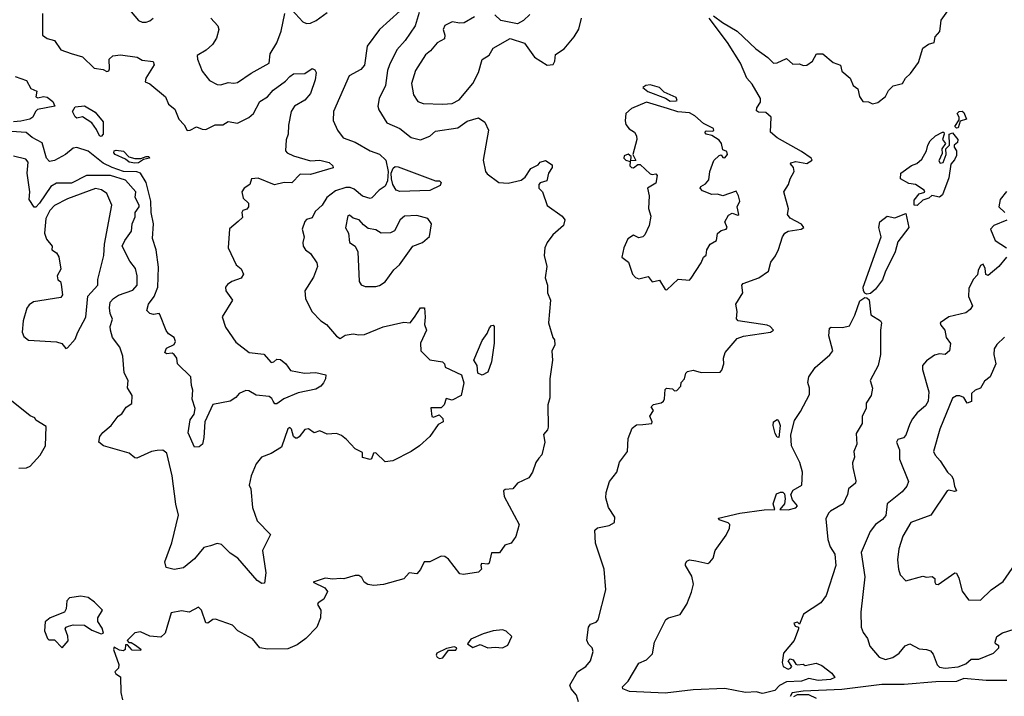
# Model space of a CAD drawing. Extents: x 1995161 to 2088924, y 769148 to 906007.
# Tile 26 of 256: x 2016538 to 2021812, y 785985 to 789607. Entities that reach past the tile are written whole.
import ezdxf

# ---------------------------------------------------------------- set-up
doc = ezdxf.new("R2010")
doc.units = 0

msp = doc.modelspace()

# ---------------------------------------------------------------- linework, layer by layer
at = {"layer": '0CON20XD'}
for points in [[(2016661.2, 789641.2), (2016660.6, 789525), (2016685, 789505.7), (2016725, 789495.7), (2016759.2, 789445), (2016814.2, 789425.8), (2016875, 789407.8), (2016937.8, 789347.8), (2016985, 789340), (2017005, 789330), (2017015, 789334), (2017020, 789345), (2017017.1, 789395), (2017036.7, 789413.3), (2017078.8, 789418.8), (2017166.6, 789406.6), (2017195, 789390), (2017253.8, 789383.8), (2017259.2, 789365), (2017214.5, 789295), (2017210, 789275), (2017235, 789264.4), (2017319.2, 789195), (2017334.4, 789155), (2017368.7, 789128.7), (2017389.7, 789075), (2017418.7, 789045), (2017435, 789013.4), (2017451.4, 789015), (2017485, 789033.8), (2017515, 789021.1), (2017535, 789019.6), (2017585, 789044.7), (2017626.4, 789043.6), (2017655, 789061.9), (2017705, 789053.5), (2017765, 789083.3), (2017790.8, 789105), (2017825, 789168.5), (2017865, 789194.6), (2017895, 789229.6), (2017962.4, 789277.6), (2017985, 789303.1), (2018005, 789316.5), (2018065, 789320), (2018105, 789346.7), (2018119.1, 789339.1), (2018125.4, 789324.6), (2018120, 789285), (2018095, 789212.9), (2018065, 789175.6), (2018010.6, 789145), (2017992.5, 789115), (2017977.1, 789042.9), (2017976.7, 788995), (2017965.5, 788964.5), (2017962, 788905), (2017970, 788895), (2018005, 788878.5), (2018095, 788851.3), (2018145, 788855.4), (2018195, 788843.3), (2018215.8, 788825), (2018216.7, 788813.3), (2018095, 788779.2), (2018040.2, 788779.8), (2017995, 788732.9), (2017955, 788734.7), (2017903.5, 788723.5), (2017815, 788758.2), (2017780, 788755), (2017770, 788725), (2017741.2, 788705), (2017728, 788685), (2017735, 788652.5), (2017763.3, 788625), (2017763.8, 788605), (2017755, 788592), (2017733.3, 788585), (2017728.8, 788575), (2017731.7, 788548.3), (2017707.5, 788527.5), (2017662.2, 788487.8), (2017655.6, 788385), (2017697.5, 788295), (2017725, 788273.3), (2017737.5, 788245), (2017725, 788223.3), (2017674.4, 788205.6), (2017650.5, 788189.5), (2017641.2, 788175), (2017642, 788155), (2017677.5, 788105), (2017623.5, 788016.5), (2017641.2, 787961.2), (2017695, 787880), (2017766.7, 787825), (2017845.9, 787815.9), (2017885, 787772.2), (2017898.8, 787775), (2017915, 787788.8), (2017935, 787788), (2017964.4, 787764.4), (2017988.8, 787728.8), (2018064.4, 787714.4), (2018125, 787718.2), (2018177.3, 787705), (2018176.5, 787685), (2018165, 787662.5), (2018151.1, 787645), (2018125, 787629.4), (2018030.4, 787609.6), (2017952.9, 787577.1), (2017915, 787550), (2017905, 787551.2), (2017895.7, 787565.7), (2017889.5, 787579.5), (2017875, 787590), (2017805, 787597.3), (2017765, 787620.2), (2017748.7, 787621.3), (2017713.6, 787606.4), (2017695, 787584), (2017665, 787564.2), (2017573.5, 787546.5), (2017530.5, 787455), (2017525, 787370), (2017516.9, 787335), (2017500.3, 787319.7), (2017475, 787317.8), (2017441.2, 787395), (2017451.4, 787465), (2017472, 787495), (2017478.8, 787525), (2017461.2, 787575), (2017466.1, 787623.9), (2017457.9, 787647.9), (2017454.2, 787695), (2017384, 787765), (2017380, 787795), (2017365, 787814.2), (2017355, 787821.4), (2017325, 787818.9), (2017315.8, 787825), (2017325, 787848.1), (2017365, 787867.5), (2017373.1, 787885), (2017365, 787905.7), (2017335, 787926), (2017322.6, 787942.6), (2017288.3, 788028.3), (2017285, 788033.3), (2017255, 788028.5), (2017235, 788033.5), (2017219.7, 788049.7), (2017227.5, 788085), (2017259.3, 788125), (2017278.9, 788175), (2017282.3, 788282.3), (2017270, 788375), (2017248.8, 788435), (2017254.2, 788515), (2017242.9, 788575), (2017240.7, 788635), (2017215.6, 788735), (2017185.8, 788785), (2017165, 788792.1), (2017095, 788794.1), (2017034.1, 788815), (2016985, 788838.5), (2016905, 788903.8), (2016845, 788922.6), (2016825, 788918.7), (2016783.8, 788886.2), (2016725, 788853.1), (2016697.8, 788847.8), (2016681.5, 788865), (2016658.5, 788948.5), (2016605, 788976.8), (2016573, 789003), (2016495, 789008.2)], [(2017135, 789648.9), (2017175, 789603.6), (2017195, 789593.9), (2017215, 789593.8), (2017235, 789600.4), (2017252.3, 789615)], [(2017561.9, 789615), (2017599.4, 789575), (2017604.4, 789555), (2017592, 789508), (2017570.6, 789475), (2017536.5, 789443.5), (2017488, 789415), (2017490, 789395), (2017515, 789332.5), (2017555, 789282.5), (2017595, 789260), (2017615, 789258.9), (2017655, 789271.4), (2017685, 789266.9), (2017705, 789271.1), (2017778.2, 789321.8), (2017874.4, 789375), (2017880.5, 789425), (2017915, 789484), (2017938.7, 789545), (2017959.1, 789640.9)], [(2018575.2, 789655), (2018466.2, 789555), (2018400, 789465), (2018385.8, 789364.2), (2018365, 789341.1), (2018303.7, 789306.3), (2018218.1, 789115), (2018216.8, 789066.8), (2018240.6, 789015), (2018270, 788975), (2018335, 788952.2), (2018415, 788904.4), (2018465, 788887.7), (2018498.4, 788855), (2018511.9, 788795), (2018507.4, 788745), (2018494.8, 788715.2), (2018463.3, 788695), (2018425, 788653.1), (2018415, 788650), (2018375, 788662.9), (2018329.5, 788699.5), (2018308.7, 788708.7), (2018285, 788707.9), (2018229.5, 788690.5), (2018183.8, 788655), (2018157.9, 788615), (2018120.2, 788579.8), (2018105, 788545.8), (2018075, 788537.1), (2018065, 788526.7), (2018052, 788485), (2018062, 788445), (2018053.8, 788415), (2018055.7, 788395), (2018069.2, 788375), (2018096, 788355), (2018130, 788305), (2018134, 788285), (2018111.9, 788228.1), (2018065.8, 788155), (2018069.2, 788115), (2018102.5, 788045), (2018151.2, 787995), (2018181.2, 787975), (2018235, 787913.5), (2018255, 787900), (2018281.1, 787918.9), (2018325, 787925.6), (2018355, 787919.1), (2018385, 787921.8), (2018485, 787962.7), (2018595, 787986.9), (2018630, 787985), (2018652, 788015), (2018685, 788064.4), (2018706, 788065), (2018710.8, 788015), (2018707.1, 787975), (2018717.3, 787945), (2018685.8, 787875), (2018686, 787835), (2018735, 787786.7), (2018802.5, 787775), (2018813.3, 787765), (2018816.7, 787746.7), (2018905, 787705.3), (2018916.9, 787663.1), (2018902.5, 787595), (2018855, 787569.4), (2018821.7, 787578.3), (2018811.2, 787545), (2018795, 787530), (2018740, 787530), (2018745, 787482.5), (2018755, 787478.8), (2018785, 787490.8), (2018805, 787471.2), (2018806.1, 787453.9), (2018780.2, 787439.8), (2018734.6, 787375), (2018679.2, 787325), (2018635.5, 787295), (2018536.7, 787245), (2018495, 787240), (2018445, 787288), (2018433.9, 787286.1), (2018423.3, 787256.7), (2018415, 787252.5), (2018375, 787262.5), (2018375, 787290), (2018335, 787309.4), (2018288.9, 787358.9), (2018261.6, 787381.6), (2018235, 787392.5), (2018185, 787388.5), (2018145, 787405.5), (2018115, 787395.7), (2018085, 787416.8), (2018065, 787412.9), (2018035, 787373.8), (2018025, 787366), (2018015, 787367.5), (2018004.3, 787375), (2017994.4, 787414.4), (2017985, 787424.2), (2017975, 787417.5), (2017941.3, 787318.7), (2017885, 787283.8), (2017833.3, 787265), (2017805, 787230), (2017778.6, 787165), (2017766.7, 787115), (2017775.6, 787095.6), (2017784.4, 786995), (2017810.9, 786925), (2017881.7, 786851.7), (2017838.6, 786765), (2017856.1, 786645), (2017849.1, 786590.9), (2017835, 786587.8), (2017809.5, 786605), (2017706, 786725), (2017665, 786750.6), (2017618.3, 786798.3), (2017595, 786803.3), (2017559.7, 786789.7)], [(2017995, 789660), (2018055, 789596), (2018075, 789586.8), (2018095, 789588.2), (2018126.8, 789603.2), (2018185, 789645.9)], [(2018678, 789645), (2018656.8, 789575), (2018603.6, 789495), (2018558.2, 789445), (2018518, 789365), (2018507.5, 789335), (2018497.1, 789255), (2018464.4, 789185.6), (2018457.1, 789145), (2018461.1, 789125), (2018505, 789055.6), (2018575, 789024.4), (2018635, 788976.7), (2018685, 788963.2), (2018735, 788983.6), (2018765, 789010.6), (2018885, 789028.9), (2018935, 789064.4), (2018995, 789081.4), (2019029.2, 789059.2), (2019048.9, 789015), (2019021.4, 788855), (2019033.3, 788795), (2019042.1, 788782.1), (2019105, 788735.6), (2019155, 788732), (2019225, 788748), (2019246, 788765), (2019275, 788810), (2019315, 788830), (2019326.7, 788845), (2019355, 788854), (2019389.5, 788829.5), (2019390.8, 788815), (2019371.4, 788785), (2019361.2, 788745), (2019325, 788734.5), (2019318.7, 788725), (2019318.8, 788705), (2019339.2, 788685), (2019362.5, 788612.5), (2019444, 788555), (2019458, 788535), (2019450, 788505), (2019394.6, 788455.4), (2019364, 788415), (2019350, 788385), (2019348, 788345), (2019361.4, 788285), (2019351.8, 788225), (2019364.3, 788185), (2019365.8, 788145), (2019380.8, 788105), (2019370, 787985), (2019393.3, 787905), (2019403.3, 787893.3), (2019403.9, 787866.1), (2019388, 787832), (2019391.6, 787785), (2019377.7, 787685), (2019377.4, 787582.6), (2019367.6, 787545), (2019368.7, 787425), (2019365, 787410.6), (2019342.9, 787387.1), (2019351.2, 787345), (2019335, 787276.7), (2019319.5, 787260.5)], [(2019270, 789635), (2019237.5, 789602.5), (2019205, 789585.7), (2019115, 789602.7), (2019082.5, 789632.5)], [(2020255, 789628.5), (2020301.9, 789591.9), (2020380.7, 789545), (2020480.4, 789450.4), (2020544.7, 789405), (2020575, 789374.5), (2020595, 789376.2), (2020645, 789400), (2020680, 789370), (2020715, 789371.2), (2020735, 789362.5), (2020753.9, 789363.9), (2020783.8, 789385), (2020805.7, 789424.3), (2020840, 789425), (2020895, 789378), (2020934.2, 789364.2), (2020942.3, 789332.3), (2020986.2, 789295), (2021002.5, 789255), (2021027.1, 789237.1), (2021036.4, 789196.4), (2021055, 789170), (2021085, 789166.7), (2021106.1, 789156.1), (2021135, 789164), (2021175, 789196), (2021191.9, 789228.1), (2021217.1, 789252.9), (2021267.1, 789265), (2021283.3, 789295), (2021310.3, 789319.7), (2021351.5, 789378.5), (2021374.6, 789455), (2021405, 789476.2), (2021436, 789485), (2021440.8, 789515), (2021466.3, 789543.7), (2021471.4, 789588.6), (2021474.5, 789605), (2021509.2, 789655)], [(2018975, 789621.8), (2018919.1, 789590.8), (2018895, 789587.8), (2018855, 789595.9), (2018814.7, 789575.3), (2018806.8, 789555), (2018814.5, 789525), (2018812.9, 789505), (2018775, 789483.9), (2018738.7, 789441.3), (2018710.9, 789419.1), (2018658.2, 789335), (2018637.2, 789265), (2018647.1, 789205), (2018669.8, 789169.8), (2018699.1, 789159.1), (2018805, 789154.7)], [(2018805, 789154.7), (2018855, 789159.1), (2018891.7, 789178.3), (2018965.4, 789265), (2018994.7, 789325.3), (2019015, 789393.5), (2019052.8, 789417.2), (2019075, 789454.2), (2019165, 789506), (2019242.3, 789482.3), (2019295, 789406.2), (2019364.1, 789364.1), (2019395, 789366.7), (2019404.2, 789385), (2019408.8, 789421.2), (2019455, 789451.2), (2019508.8, 789515), (2019532.7, 789557.3), (2019547.5, 789615)], [(2019531.2, 785955), (2019521.2, 785991.2), (2019491.4, 786025), (2019485.6, 786045), (2019526, 786115), (2019571.2, 786145), (2019595.3, 786175), (2019610.4, 786225), (2019605, 786244.2), (2019584.6, 786264.6), (2019575.7, 786285), (2019584, 786355), (2019595, 786370), (2019625, 786382), (2019636.8, 786393.2), (2019678, 786555), (2019669.2, 786665), (2019622.5, 786805), (2019617.8, 786875), (2019633.5, 786886.5), (2019695, 786898.9), (2019724, 786916), (2019726, 786944), (2019692.5, 786995), (2019677.6, 787047.6), (2019679.5, 787075), (2019697.7, 787135), (2019737.4, 787185), (2019751.4, 787238.7), (2019793.1, 787295), (2019796.8, 787365), (2019819.5, 787420.5), (2019842.6, 787437.4), (2019875, 787440), (2019923.3, 787445), (2019925.8, 787455), (2019914, 787485), (2019933.3, 787515), (2019920, 787535), (2019933.4, 787546.6), (2019974, 787556), (2019985.8, 787565), (2019992.7, 787577.3), (2019995, 787627.5), (2020002.5, 787635), (2020035, 787630), (2020045, 787620), (2020058.3, 787621.7), (2020080, 787645), (2020081.2, 787665), (2020098.6, 787685), (2020106.2, 787715), (2020115, 787723.8), (2020145, 787731.2), (2020188.9, 787718.9), (2020290, 787720), (2020299.8, 787730.2), (2020309.4, 787765), (2020307.5, 787795), (2020316.2, 787825), (2020380.5, 787899.5), (2020415, 787912.7), (2020560, 787935), (2020575.4, 787944.6), (2020556.9, 787965), (2020541.2, 787971.2), (2020386.2, 787995), (2020378, 788005), (2020381.2, 788045), (2020373.6, 788083.6), (2020410.6, 788145), (2020405.7, 788185), (2020412.9, 788195), (2020497.1, 788225), (2020548.6, 788261.4), (2020561.4, 788308.6), (2020587.2, 788342.8), (2020602.6, 788377.4), (2020623, 788445), (2020636.7, 788465), (2020655, 788474.4), (2020724, 788485), (2020737.3, 788495), (2020725, 788512.3), (2020665.7, 788545), (2020651.2, 788565), (2020656.2, 788595), (2020631.2, 788685), (2020656.7, 788725), (2020664.1, 788755.9), (2020686.7, 788795), (2020683.3, 788815), (2020666.2, 788835), (2020668.3, 788841.7), (2020695, 788848.8), (2020755, 788838.1), (2020782, 788855), (2020778, 788865), (2020725, 788901.8), (2020595, 788974.7), (2020560, 789005), (2020563.3, 789085), (2020535, 789110), (2020495, 789112.5), (2020485, 789120), (2020486.7, 789135), (2020506.2, 789165), (2020506.2, 789185), (2020461.7, 789261.7), (2020432.5, 789295), (2020399.2, 789375), (2020330, 789485), (2020230.5, 789615)], [(2016513.6, 789303.6), (2016575, 789281.2), (2016598.3, 789238.3), (2016630, 789225), (2016625, 789194.2), (2016635, 789189.2), (2016665, 789196), (2016685, 789193.1), (2016715, 789169.5), (2016725.7, 789145), (2016634.3, 789125.7), (2016622.2, 789115), (2016609.2, 789085), (2016592, 789075), (2016545, 789064.8), (2016505, 789060.3)], [(2020021.9, 789171.9), (2020055, 789172), (2020060, 789175), (2020055, 789190), (2019989.9, 789219.9), (2019964.4, 789245), (2019915, 789257.6), (2019892, 789255), (2019876, 789245), (2019903.3, 789223.3), (2019997.3, 789187.3), (2020021.9, 789171.9)], [(2020005, 788161.2), (2020065, 788217.5), (2020125, 788212.5), (2020135, 788223.3), (2020187.8, 788305), (2020200, 788335), (2020215, 788346.2), (2020219.4, 788375), (2020237.1, 788405), (2020270, 788425), (2020275, 788463.3), (2020295, 788478.8), (2020322.5, 788485), (2020327.5, 788495), (2020314.4, 788525), (2020335, 788560), (2020355, 788571.2), (2020385, 788560), (2020390, 788565), (2020381.2, 788605), (2020396.2, 788635), (2020388.8, 788665), (2020375, 788688.8), (2020305, 788663.3), (2020275, 788673.3), (2020245, 788671.4), (2020195, 788691.1), (2020182.9, 788705), (2020185.8, 788714.2), (2020211.1, 788728.9), (2020230, 788750), (2020233.8, 788795), (2020255.9, 788854.1), (2020285, 788880), (2020295, 788883.3), (2020305, 788870), (2020315, 788867.5), (2020328.6, 788885), (2020325, 788901.2), (2020305, 788910), (2020297.1, 788945), (2020285, 788962.5), (2020245, 788986.7), (2020214.3, 788994.3), (2020207.5, 789005), (2020215, 789012.5), (2020249.5, 789010.5), (2020255.8, 789014.2), (2020254, 789025), (2020201.1, 789051.1), (2020155, 789091.9), (2020125, 789107.8), (2020063.6, 789113.6), (2020007.5, 789132.5), (2019895, 789165.8), (2019815, 789132), (2019784.6, 789105), (2019780.4, 789065), (2019785, 789046.2), (2019802.7, 789022.7), (2019831.2, 789005), (2019842.5, 788985), (2019843.3, 788965), (2019822.5, 788885), (2019837.5, 788852.5), (2019811.7, 788851.7), (2019813.8, 788875), (2019797, 788887), (2019775, 788879.2), (2019773.3, 788865), (2019785, 788854.4), (2019808.3, 788848.3), (2019806.7, 788825), (2019815, 788816.7), (2019825, 788813.8), (2019848.3, 788831.7), (2019861.7, 788831.7), (2019915, 788782.5), (2019925, 788777.5), (2019945, 788782.5), (2019952.5, 788772.5), (2019945, 788732.5), (2019901.2, 788705), (2019909.2, 788665), (2019906.4, 788596.4), (2019919.2, 788555), (2019910, 788505), (2019886.2, 788455), (2019875, 788443.8), (2019855, 788440), (2019825, 788453.3), (2019795, 788434.2), (2019774.2, 788385), (2019763.8, 788335), (2019798.3, 788308.3), (2019820, 788245), (2019836.4, 788226.4), (2019855, 788220), (2019905, 788232.5), (2019925, 788203.8), (2019965, 788213.3), (2019995, 788162.5), (2020005, 788161.2)], [(2016975, 788982), (2016965, 788986), (2016950.2, 789020.2), (2016925, 789055.8), (2016875, 789086.9), (2016845, 789080), (2016835, 789087.5), (2016821.1, 789115), (2016835, 789140), (2016886, 789146), (2016942.8, 789112.8), (2016985, 789060), (2016985.9, 788994.1), (2016975, 788982)], [(2021555, 789026.2), (2021546.2, 789035), (2021569.3, 789070.7), (2021570, 789085), (2021560, 789105), (2021570, 789115), (2021586.7, 789116.7), (2021595, 789110), (2021610, 789075), (2021576, 789064), (2021565, 789028.8), (2021555, 789026.2)], [(2021345, 788612.2), (2021328.5, 788615), (2021329.8, 788640.2), (2021355, 788674), (2021385.8, 788684.2), (2021382.5, 788695), (2021335.4, 788725.4), (2021300.3, 788730.3), (2021256.7, 788755), (2021258, 788785), (2021315, 788826.7), (2021343.6, 788836.4), (2021369.5, 788860.5), (2021396, 788905), (2021402.2, 788935), (2021415, 788958), (2021443.8, 788985), (2021480, 789005), (2021487.5, 789005), (2021490, 788995), (2021480, 788965), (2021497.5, 788945), (2021476.7, 788915), (2021478.3, 788891.7), (2021462, 788852), (2021468.3, 788838.3), (2021485, 788842.5), (2021501.2, 788885), (2021498.8, 788915), (2021517.5, 788935), (2021516.2, 788995), (2021535, 789002), (2021563.3, 788965), (2021560.7, 788949.3), (2021542.5, 788935), (2021542.5, 788925), (2021555.8, 788905.8), (2021555, 788880), (2021545, 788856.2), (2021525.6, 788834.4), (2021515, 788760), (2021480, 788670), (2021465, 788656.7), (2021424.4, 788665.6), (2021407.5, 788652.5), (2021375, 788640.5), (2021345, 788612.2)], [(2017155, 788838.4), (2017124.6, 788844.6), (2017105, 788860.5), (2017050, 788885), (2017042.5, 788895), (2017043.8, 788905), (2017055, 788909.4), (2017095, 788902.9), (2017123.6, 788873.6), (2017155, 788863.5), (2017186.7, 788863.3), (2017214.7, 788875.3), (2017230, 788875), (2017233.8, 788865), (2017201.2, 788858.8), (2017175, 788841.6), (2017155, 788838.4)], [(2017559.7, 786789.7), (2017525, 786781.4), (2017475, 786720), (2017415, 786671.8), (2017365, 786663.2), (2017323.1, 786675), (2017315.6, 786705), (2017353.4, 786806.6), (2017388.2, 786955), (2017373.7, 787013.7), (2017355.5, 787165), (2017327, 787287), (2017305, 787302.2), (2017275, 787301.5), (2017244.6, 787295.4), (2017165, 787260.4), (2017155, 787261.3), (2017125, 787286.1), (2016986.7, 787325), (2016962.2, 787345), (2016968.2, 787375), (2016982.9, 787397.1), (2017027.8, 787435), (2017065, 787484.2), (2017085, 787496.2), (2017108.2, 787531.8), (2017138.5, 787551.5), (2017141.1, 787595), (2017115.6, 787635.6), (2017120, 787675), (2017097, 787717), (2017091.1, 787805), (2017074.4, 787854.4), (2017034.4, 787905), (2017024.6, 787945), (2017023.6, 787965), (2017034.4, 788004.4), (2017021.9, 788035), (2017018.6, 788065), (2017023.6, 788095), (2017040, 788115), (2017067.7, 788132.3), (2017145, 788158.7), (2017166.6, 788185), (2017167.1, 788235), (2017157.6, 788275), (2017128.1, 788315), (2017086.6, 788395), (2017100.7, 788425), (2017137.1, 788475), (2017140.5, 788515), (2017157.5, 788552.5), (2017156.9, 788575), (2017177.4, 788605), (2017178.4, 788615), (2017156.2, 788655), (2017159.4, 788685), (2017105, 788748.4), (2017025, 788773.1), (2016896.8, 788773.2), (2016815, 788731.2), (2016735, 788732), (2016705.3, 788715), (2016645, 788625.5), (2016625, 788604.3), (2016615, 788604), (2016588.5, 788645), (2016592.5, 788685), (2016578.4, 788785), (2016582.9, 788845), (2016570.5, 788860.5), (2016505, 788876.5)], [(2018575, 788686.7), (2018555, 788694.2), (2018537.4, 788725), (2018529.3, 788755), (2018528.7, 788785), (2018538.5, 788811.5), (2018549.5, 788820.5), (2018565, 788819.7), (2018765, 788744), (2018787.5, 788745), (2018795.5, 788735), (2018789.7, 788720.3), (2018735, 788692.8), (2018575, 788686.7)], [(2016785, 787846.7), (2016795, 787850), (2016835, 787896.2), (2016849.1, 787935), (2016893, 788015), (2016902.8, 788127.2), (2016956.9, 788185), (2016957, 788217), (2016988.2, 788345), (2016992.4, 788405), (2017031.6, 788615), (2017005, 788676.9), (2016975.8, 788695.8), (2016945, 788702.8), (2016795, 788648.8), (2016725, 788613.1), (2016699.5, 788585), (2016677.4, 788542.6), (2016671.3, 788465), (2016682.2, 788432.2), (2016711.5, 788395), (2016710.5, 788375), (2016735, 788358.9), (2016747.8, 788337.8), (2016757.7, 788272.3), (2016738.8, 788235), (2016742.5, 788215), (2016757.5, 788205), (2016760.7, 788189.3), (2016767.5, 788135), (2016759.4, 788120.6), (2016612.5, 788097.5), (2016588.8, 788081.2), (2016576.9, 788063.1), (2016556.5, 787995), (2016550.8, 787935), (2016560.9, 787910.9), (2016585, 787890.6), (2016735, 787882.5), (2016763.3, 787873.3), (2016785, 787846.7)], [(2021823.1, 788686.9), (2021790, 788645), (2021782, 788605), (2021814.2, 788575)], [(2018445, 788178.1), (2018465, 788184.4), (2018495, 788204.3), (2018541.7, 788268.3), (2018572.5, 788295), (2018643.8, 788395), (2018696.1, 788413.9), (2018733.6, 788446.4), (2018743.3, 788515), (2018725, 788542.5), (2018665, 788559.6), (2018598.8, 788555), (2018575.6, 788535), (2018545, 788477.1), (2018525, 788466), (2018475, 788464.3), (2018445, 788481.4), (2018405, 788489.5), (2018378.8, 788508.8), (2018356, 788536), (2018324.4, 788544.4), (2018305, 788560), (2018295, 788556.2), (2018282.5, 788492.5), (2018300, 788465), (2018305, 788414), (2018335, 788393.8), (2018349.2, 788365), (2018356, 788205), (2018367.5, 788187.5), (2018389.1, 788179.1), (2018445, 788178.1)], [(2021075, 788138.2), (2021065, 788143.8), (2021056.8, 788155), (2021056.3, 788175), (2021152.4, 788445), (2021140.3, 788495), (2021145, 788524.2), (2021185, 788555.4), (2021225, 788546.7), (2021285, 788569.6), (2021301.1, 788495), (2021242.4, 788417.6), (2021226.8, 788365), (2021173.9, 788256.1), (2021160, 788215), (2021122.5, 788165), (2021095, 788142.1), (2021075, 788138.2)], [(2021825.8, 788534.2), (2021755, 788505.8), (2021737.5, 788485), (2021763.8, 788425), (2021823.3, 788385)], [(2021823.8, 788335), (2021782.5, 788285), (2021725, 788237.5), (2021712.5, 788242.5), (2021708.6, 788275), (2021698, 788298), (2021685, 788291.2), (2021672.2, 788265), (2021668.8, 788241.2), (2021645, 788216), (2021622.7, 788167.3), (2021619.2, 788125), (2021641.2, 788075), (2021628.6, 788055), (2021605, 788037.7), (2021514.3, 788015.7), (2021468, 787985), (2021471.7, 787971.7), (2021493.8, 787945), (2021501.2, 787905), (2021524.2, 787874.2), (2021519.2, 787835), (2021495, 787814.3), (2021465, 787818.8), (2021438.1, 787811.9), (2021395, 787780), (2021374.4, 787755), (2021374.4, 787735), (2021406.9, 787615), (2021403.6, 787565), (2021389.5, 787540.5), (2021345, 787501.9), (2021320.2, 787469.8), (2021305, 787443.3), (2021285, 787382.5), (2021271.3, 787368.7), (2021240.9, 787359.1), (2021233.8, 787345), (2021251.4, 787305), (2021251.1, 787255), (2021299.6, 787135), (2021289.4, 787110.6), (2021265, 787080), (2021183.8, 787015), (2021176.9, 786953.1), (2021159.1, 786930.9), (2021122.5, 786905), (2021093.3, 786866.7), (2021046, 786755), (2021064.2, 786625), (2021043.5, 786435), (2021045.6, 786355.6), (2021056.6, 786326.6), (2021078.6, 786295), (2021092.4, 786252.4), (2021141.2, 786195), (2021175, 786181.4), (2021215, 786192), (2021248.6, 786215), (2021281.4, 786255), (2021305, 786265.7), (2021355, 786238.8), (2021395.4, 786235.4), (2021417.3, 786227.3), (2021430.7, 786210.7), (2021452.4, 786152.4), (2021465, 786140), (2021495, 786135.7), (2021565, 786143.3), (2021605, 786158.2), (2021635, 786183.8), (2021675, 786182.7), (2021754.3, 786215), (2021782, 786245), (2021782.5, 786255), (2021765.4, 786265.4), (2021762.1, 786275), (2021771.1, 786305), (2021802, 786325), (2021865, 786344.6)], [(2020515, 785999.3), (2020485, 786008.4), (2020425.1, 786004.9), (2020315, 786027.2), (2020145, 786018.8), (2019995, 786000.9), (2019805, 786011.1), (2019769.2, 786025), (2019766, 786035), (2019797.5, 786065), (2019855, 786162.5), (2019895, 786180.8), (2019927.1, 786212.9), (2019938.1, 786275), (2019999.4, 786395), (2020012.5, 786405), (2020075, 786422.3), (2020111.4, 786478.7), (2020137, 786543), (2020146.6, 786585), (2020137.9, 786627.9), (2020104.5, 786685), (2020104.4, 786695), (2020111.2, 786708.8), (2020125, 786715.8), (2020159.3, 786709.3), (2020224, 786696), (2020235, 786702), (2020252, 786725), (2020262.5, 786765), (2020322.4, 786847.6), (2020340, 786885), (2020342.5, 786905), (2020333.6, 786913.6), (2020285, 786930), (2020281.7, 786938.3), (2020395, 786964.3), (2020525, 786983.5), (2020582.5, 786985), (2020573.8, 787015), (2020592.2, 787067.8), (2020612.3, 787077.7), (2020625, 787077.5), (2020635, 787069.5), (2020638.6, 787041.4), (2020635.2, 787014.8), (2020610, 786985), (2020655, 786982.7), (2020695, 786993.8), (2020704.5, 787005), (2020676.7, 787036.7), (2020667.6, 787065), (2020681.3, 787088.7), (2020726.9, 787115), (2020730.7, 787185), (2020716.7, 787236.7), (2020672.1, 787325), (2020669, 787385), (2020688.4, 787461.6), (2020720.9, 787509.1), (2020768.7, 787601.3), (2020768.8, 787635), (2020759.5, 787665), (2020764.9, 787695.1), (2020799.6, 787745), (2020877.5, 787812.5), (2020892.8, 787835), (2020872.6, 787915), (2020875, 787956.2), (2020885, 787961.9), (2020945, 787958.8), (2020982.4, 787967.6), (2021011.8, 788025), (2021038.2, 788101.8), (2021065, 788119.7), (2021075, 788118.9), (2021087.2, 788107.2), (2021096.8, 788026.7), (2021149.2, 787995), (2021154.4, 787985), (2021148.2, 787945), (2021149.1, 787815), (2021136.7, 787755), (2021092.9, 787675), (2021105.8, 787635), (2021098.6, 787595), (2021071.4, 787555), (2021071.1, 787525), (2021050, 787485), (2021050, 787445), (2021018.5, 787391.5), (2021022.2, 787335), (2021006, 787295), (2021010, 787265), (2020999.5, 787235), (2021001.2, 787208.8), (2021017.5, 787137.5), (2021014.2, 787125), (2020977.9, 787095), (2020971.8, 787065), (2020948.5, 787015), (2020881.2, 786975), (2020870, 786965), (2020856.2, 786935), (2020867.3, 786825), (2020879, 786785), (2020903.5, 786745), (2020909.4, 786685), (2020857.5, 786525), (2020828.5, 786485), (2020736.2, 786425), (2020715, 786370), (2020705, 786381.2), (2020684.6, 786375.4), (2020690.9, 786360.9), (2020710, 786355), (2020708.8, 786345), (2020686.1, 786283.9), (2020628.8, 786215), (2020621.4, 786165), (2020627.5, 786145), (2020655, 786130.8), (2020667.5, 786135), (2020673.8, 786145), (2020653.8, 786175), (2020664.2, 786185.8), (2020680.3, 786180.3), (2020695, 786157.5), (2020705, 786152.5), (2020735, 786157.5), (2020745, 786150), (2020805, 786162), (2020835, 786148.8), (2020887.7, 786107.7), (2020903.3, 786085), (2020881.2, 786075), (2020815, 786069.7), (2020765, 786079.7), (2020725, 786064.9), (2020645, 786061.5), (2020607.7, 786042.3), (2020582.7, 786015), (2020525, 786001.9), (2020515, 785999.3)], [(2019015, 787703.5), (2018992.5, 787715), (2018989.3, 787755), (2018971.4, 787785), (2019015, 787888.8), (2019042.7, 787927.3), (2019055, 787956.7), (2019065, 787970), (2019075, 787972.5), (2019080, 787965), (2019079.4, 787875), (2019066, 787775), (2019045, 787720.3), (2019015, 787703.5)], [(2021812.7, 787907.3), (2021771.8, 787868.2), (2021758.1, 787845), (2021755.3, 787815), (2021766.1, 787765), (2021736.2, 787695), (2021705, 787672), (2021685, 787634.2), (2021655, 787624), (2021636.2, 787605), (2021636.8, 787563.2), (2021613.8, 787553.8), (2021594.2, 787585), (2021573.6, 787593.7), (2021555, 787593.7), (2021535, 787580), (2021466.3, 787415), (2021432.1, 787295), (2021440.8, 787275), (2021469.2, 787245), (2021507.5, 787185), (2021528.8, 787165), (2021538.8, 787148.8), (2021545, 787110), (2021556.7, 787085), (2021545, 787081.2), (2021515, 787089.2), (2021505, 787084), (2021418.6, 786955), (2021311.1, 786915), (2021267.6, 786842.4), (2021246.2, 786775), (2021240.5, 786715), (2021244.6, 786664.6), (2021254, 786635), (2021285, 786602.5), (2021375, 786628), (2021395, 786622), (2021425, 786625.8), (2021440, 786615), (2021439.1, 786595), (2021445, 786585.7), (2021457.3, 786582.7), (2021546.1, 786646.1), (2021555, 786643.3), (2021567.6, 786617.6), (2021586.9, 786546.9), (2021620.7, 786500.7), (2021685, 786499.2), (2021742, 786555), (2021805, 786599.1), (2021886.8, 786715)], [(2016534.4, 787205.6), (2016575, 787208), (2016595, 787216.7), (2016648, 787275), (2016676.7, 787325), (2016679.4, 787429.4), (2016625, 787462.5), (2016620, 787475), (2016595, 787486.2), (2016495, 787566.9)], [(2020605, 787370), (2020595, 787371.2), (2020585, 787391.2), (2020574.7, 787435.3), (2020576.2, 787455), (2020595, 787465.8), (2020605, 787456.7), (2020610.6, 787435), (2020605, 787370)], [(2019319.5, 787260.5), (2019302.7, 787237.2), (2019285.3, 787185), (2019265, 787154.4), (2019204, 787125), (2019180, 787095), (2019138.9, 787091.1), (2019130, 787085), (2019132.9, 787055), (2019213.3, 786905), (2019195, 786840), (2019170, 786805), (2019135.8, 786794.2), (2019107.5, 786752.5), (2019065, 786752.5), (2019053, 786697), (2019045, 786692.5), (2019012.5, 786695), (2019007.5, 786685), (2019012.5, 786665), (2018995, 786650), (2018915, 786637.5), (2018895, 786641.2), (2018835, 786718.6), (2018815, 786732.9), (2018795, 786735.7), (2018735.8, 786704.2), (2018705, 786704.2), (2018685, 786663.8), (2018665, 786640), (2018625, 786646.2), (2018595, 786614), (2018486, 786584), (2018435, 786577.9), (2018402.9, 786582.9), (2018383.8, 786595), (2018370.5, 786620.5), (2018355, 786631.2), (2018335, 786631.2), (2018275, 786614.2), (2018256.2, 786616.2), (2018215, 786611.2), (2018175, 786617.5), (2018110, 786595), (2018172.5, 786565), (2018187.5, 786545), (2018167.5, 786505), (2018137.5, 786485), (2018133.6, 786476.4), (2018151.2, 786445), (2018150, 786405), (2018128.8, 786355), (2018070, 786295), (2018025, 786260), (2017975, 786238.8), (2017865, 786237.5), (2017825, 786244.2), (2017785, 786292), (2017706.7, 786335), (2017677.5, 786365), (2017587.3, 786397.3), (2017573.3, 786395), (2017545, 786376), (2017535, 786378.8), (2017511.8, 786445), (2017495, 786461.9), (2017445, 786435.5), (2017405, 786441.6), (2017349.3, 786430.8), (2017317.2, 786322.8), (2017295, 786300.8), (2017235, 786305.8), (2017185, 786329.2), (2017155, 786323.8), (2017113, 786283), (2017122.5, 786272.5), (2017135, 786273.3), (2017159.1, 786259.1), (2017186.4, 786236.4), (2017185, 786230), (2017141.4, 786231.4), (2017115, 786260), (2017105, 786260), (2017102.5, 786235), (2017095, 786227.5), (2017072.3, 786232.3), (2017045, 786247.5), (2017040, 786235), (2017070, 786155), (2017067.5, 786135), (2017047.5, 786115), (2017052.5, 786105), (2017078.3, 786088.3), (2017080, 786005), (2017089.5, 785965)], [(2016765, 786243.8), (2016797.9, 786282.1), (2016796.8, 786306.8), (2016782.5, 786345), (2016787.5, 786355), (2016799.5, 786360.5), (2016825, 786368), (2016885, 786365.7), (2016925, 786339.4), (2016975, 786320), (2016987.5, 786322.5), (2016979.5, 786349.5), (2016956.7, 786385), (2016956.7, 786405), (2016980.8, 786445), (2016938.6, 786488.6), (2016904.2, 786514.2), (2016865, 786521.4), (2016805, 786512.5), (2016790.5, 786495), (2016786.2, 786453.8), (2016777.5, 786435), (2016701.2, 786405), (2016675, 786383.8), (2016670.4, 786335), (2016686.7, 786295), (2016695, 786286.7), (2016725, 786286.7), (2016765, 786243.8)], [(2019045, 786243.8), (2019085, 786248.2), (2019125, 786244.5), (2019152.3, 786257.7), (2019174, 786305), (2019144, 786334), (2019125, 786339.8), (2019075, 786334.8), (2019021.3, 786318.7), (2018955, 786290), (2018937.5, 786265), (2018965, 786246.4), (2019005, 786262), (2019045, 786243.8)], [(2018787.2, 786187.2), (2018805, 786190.8), (2018835, 786230.8), (2018875, 786232.2), (2018880, 786245), (2018865, 786248.9), (2018825, 786241.1), (2018773.3, 786215), (2018768.1, 786205), (2018775, 786194.5), (2018787.2, 786187.2)], [(2021825, 786069.8), (2021715, 786069.1), (2021595, 786079.2), (2021555, 786064.8), (2021445, 786062.9), (2021275, 786048), (2021155, 786047.2), (2020941.3, 786021.3), (2020735, 786012.7), (2020675, 786002.9), (2020664.4, 785984.4)], [(2020685, 785984.4), (2020705, 785994.4), (2020763.8, 785993.8), (2020805, 785975.4)]]:
    msp.add_lwpolyline(points, dxfattribs=at)

doc.saveas('drawing.dxf')
